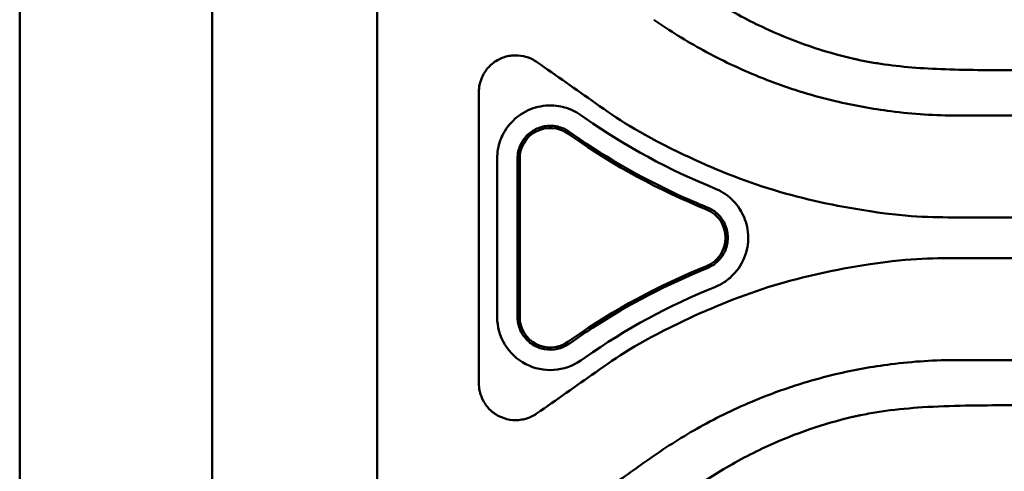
# Model space of a CAD drawing. Header units: millimetres. Extents: x 0 to 4878, y -120 to 1682.
# Tile 74 of 256: x 302 to 350, y 1184 to 1206. Entities that reach past the tile are written whole.
import ezdxf

# ---------------------------------------------------------------- set-up
doc = ezdxf.new("R2010")
doc.units = ezdxf.units.MM
doc.header["$LTSCALE"] = 2
doc.layers.add('Sichtbar (ISO)', color=7, linetype='Continuous', lineweight=50)

msp = doc.modelspace()

# ---------------------------------------------------------------- linework, layer by layer
at = {"layer": 'Sichtbar (ISO)'}
for p, q in [((310.9727, 1267.2136), (310.9727, 1123.8136)), ((301.5195, 1127.7395), (301.5195, 1263.2877)), ((319.0578, 1195.5136), (319.0578, 1211.5032)), ((324.0578, 1202.6667), (324.0578, 1195.5136)), ((329.2674, 1201.3879), (329.0544, 1201.537)), ((347.5578, 1201.5136), (404.8024, 1201.5136)), ((328.4181, 1200.6298), (328.631, 1200.4807)), ((328.6935, 1200.5699), (328.4805, 1200.719)), ((324.9549, 1199.401), (324.9549, 1191.6252)), ((325.9525, 1199.401), (325.9525, 1191.6262)), ((326.0578, 1199.4011), (326.0578, 1191.6261)), ((319.0578, 1179.524), (319.0578, 1195.5136)), ((324.0578, 1195.5136), (324.0578, 1188.3605)), ((328.631, 1190.5465), (328.4181, 1190.3974)), ((328.4805, 1190.3082), (328.6935, 1190.4574)), ((329.0551, 1189.4907), (329.2674, 1189.6393)), ((404.8024, 1189.5136), (347.5578, 1189.5136))]:
    msp.add_line(p, q, dxfattribs=at)
for centre, radius, start, end in [((327.5577, 1199.401), 1.5, 54.99871, 179.99854), ((347.5597, 1227.5136), 33.0007, 235.00001, 248.04948), ((334.6639, 1195.5136), 1.5, 291.94939, 68.08057), ((347.5597, 1163.5136), 33.0011, 111.94915, 125), ((327.5577, 1191.6262), 1.5, 180.00127, 305.00098)]:
    msp.add_arc(centre, radius, start, end, dxfattribs=at)
for centre, major_axis, ratio, start_param, end_param in [((347.5506, 1227.4985), (-2.2814, -31.7948), 0.9999993, 5.7439396, 5.9718494), ((347.5505, 1163.5286), (-2.306, 31.7934), 0.9999993, 0.3105639, 0.5384653), ((327.559, 1191.6262), (0.0004, -2.6062), 0.9999994, 4.7126327, 6.8941646)]:
    msp.add_ellipse(centre, major_axis=major_axis, ratio=ratio, start_param=start_param, end_param=end_param, dxfattribs=at)
for points, knots in [([(333.8958, 1208.3319), (334.5518, 1207.8351), (335.2256, 1207.3765), (336.6842, 1206.4956), (337.4645, 1206.0841), (339.587, 1205.1176), (340.9761, 1204.6384), (342.3929, 1204.31)], [-0.94781253, -0.94781253, -0.94781253, -0.94781253, -0.70082161, -0.70082161, -0.43630371, -0.43630371, -0.000001, -0.000001, -0.000001, -0.000001]), ([(347.5578, 1201.5136), (346.4602, 1201.5136), (345.3643, 1201.5832), (343.3619, 1201.8378), (342.452, 1202.0029), (341.028, 1202.3409), (340.5075, 1202.4818), (339.2513, 1202.864), (338.5189, 1203.1227), (336.8619, 1203.7938), (335.9507, 1204.2268), (334.6477, 1204.941), (334.2378, 1205.1801), (333.4308, 1205.6811), (333.0331, 1205.9438), (332.6448, 1206.2157)], [0.000001, 0.000001, 0.000001, 0.000001, 0.3292798, 0.3292798, 0.606353, 0.606353, 0.7681363, 0.7681363, 1.0000977, 1.0000977, 1.3027392, 1.3027392, 1.4441699, 1.4441699, 1.5871189, 1.5871189, 1.5871189, 1.5871189]), ([(326.8902, 1204.1412), (326.8699, 1204.1554), (326.8494, 1204.1689), (326.829, 1204.1821), (326.8085, 1204.1952), (326.788, 1204.208), (326.7676, 1204.2205), (326.7639, 1204.2228), (326.7601, 1204.2251), (326.7564, 1204.2274), (326.7398, 1204.2375), (326.7232, 1204.2473), (326.7063, 1204.2562)], [0, 0, 0, 0, 0.33333333, 0.33333333, 0.33333333, 0.66666667, 0.66666667, 0.66666667, 0.72799039, 0.72799039, 0.72799039, 0.99999996, 0.99999996, 0.99999996, 0.99999996]), ([(435.9379, 1203.819), (434.768, 1203.8171), (433.3201, 1203.7961), (430.1055, 1203.7671), (428.5936, 1203.7632), (426.5759, 1203.7554), (426.1212, 1203.7536), (425.1323, 1203.7511), (424.598, 1203.751), (422.5559, 1203.7475), (420.9963, 1203.7259), (418.4488, 1203.7067), (417.4008, 1203.7094), (414.3816, 1203.7326), (412.6529, 1203.7626), (404.5784, 1203.7594), (402.3681, 1203.7447), (390.2378, 1203.7417), (389.3203, 1203.7445), (376.2261, 1203.7443), (372.7797, 1203.7438), (366.1555, 1203.7449), (363.4773, 1203.7458), (357.7289, 1203.749), (356.111, 1203.7507), (353.9537, 1203.752), (352.6786, 1203.7504), (350.7765, 1203.74), (349.6553, 1203.7337), (347.4995, 1203.7526), (346.3355, 1203.7888), (344.791, 1203.9158), (344.2837, 1203.9716), (343.5412, 1204.0828), (343.3048, 1204.1226), (342.9549, 1204.189), (342.8408, 1204.2118), (342.6709, 1204.2477), (342.6149, 1204.2598), (342.5312, 1204.2784), (342.5034, 1204.2846), (342.4618, 1204.2941), (342.448, 1204.2973), (342.4273, 1204.302), (342.4204, 1204.3036), (342.4022, 1204.3078), (342.3939, 1204.3098), (342.3929, 1204.31)], [0.000001, 0.000001, 0.000001, 0.000001, 0.4227922, 0.4227922, 0.7845028, 0.7845028, 0.8892126, 0.8892126, 1.0114325, 1.0114325, 1.3564148, 1.3564148, 1.6118092, 1.6118092, 2.0794113, 2.0794113, 2.3858376, 2.3858376, 2.5531611, 2.5531611, 2.6207695, 2.6207695, 2.6665346, 2.6665346, 2.7191556, 2.7191556, 2.7952202, 2.7952202, 2.8326181, 2.8326181, 2.8871578, 2.8871578, 2.9139818, 2.9139818, 2.9265734, 2.9265734, 2.9326811, 2.9326811, 2.9356903, 2.9356903, 2.9371841, 2.9371841, 2.9379283, 2.9379283, 2.9382997, 2.9382997, 2.9389077, 2.9389077, 2.9389077, 2.9389077]), ([(326.8902, 1204.1412), (327.3713, 1203.8043), (327.8524, 1203.4674), (328.8147, 1202.7937), (329.2958, 1202.4568), (329.7765, 1202.1194)], [-0.35246679, -0.35246679, -0.35246679, -0.35246679, -0.17626655, -0.17626655, -0.00006636, -0.00006636, -0.00006636, -0.00006636]), ([(324.2286, 1203.4299), (324.2262, 1203.4245), (324.2237, 1203.4192), (324.1572, 1203.2719), (324.1209, 1203.1457), (324.0578, 1202.8942), (324.0578, 1202.7828), (324.0578, 1202.6667)], [-0.00176475, -0.00176475, -0.00176475, -0.00176475, 0, 0, 0.04670167, 0.04670167, 0.15625624, 0.15625624, 0.15625624, 0.15625624]), ([(329.054, 1201.5365), (328.8091, 1201.7071), (328.5388, 1201.8345), (328.0307, 1201.9739), (327.7184, 1202.0308), (326.9951, 1201.9679), (326.6659, 1201.8731), (326.0283, 1201.544), (325.7668, 1201.317), (325.31, 1200.7797), (325.1752, 1200.4741), (325.0034, 1199.9975), (324.9522, 1199.7012), (324.9539, 1199.401)], [-0.34673903, -0.34673903, -0.34673903, -0.34673903, -0.28503183, -0.28503183, -0.23840343, -0.23840343, -0.19738424, -0.19738424, -0.15190308, -0.15190308, -0.09012201, -0.09012201, -0.00007549, -0.00007549, -0.00007549, -0.00007549]), ([(329.7765, 1202.1194), (330.8679, 1201.356), (331.7998, 1200.7035), (335.2697, 1199.0284), (336.7304, 1198.4208), (339.7401, 1197.4718), (341.2851, 1197.1317), (345.0883, 1196.5136), (346.2259, 1196.5136), (347.5578, 1196.5129)], [0.0000663, 0.0000663, 0.0000663, 0.0000663, 0.3996484, 0.3996484, 0.6766518, 0.6766518, 0.9536564, 0.9536564, 1.3532384, 1.3532384, 1.3532384, 1.3532384]), ([(328.4801, 1200.7184), (328.3967, 1200.7759), (328.3085, 1200.8261), (328.1212, 1200.9101), (328.0224, 1200.9434), (327.8525, 1200.9829), (327.783, 1200.9943), (327.6186, 1201.0102), (327.5237, 1201.011), (327.3251, 1200.9951), (327.222, 1200.9766), (327.0209, 1200.9199), (326.9234, 1200.8819), (326.7837, 1200.811), (326.7384, 1200.7852), (326.6062, 1200.701), (326.5237, 1200.6365), (326.3728, 1200.4925), (326.3046, 1200.4135), (326.1955, 1200.259), (326.152, 1200.1857), (326.0597, 1199.9976), (326.018, 1199.88), (325.9636, 1199.6414), (325.9501, 1199.5214), (325.9513, 1199.401)], [-0.35103024, -0.35103024, -0.35103024, -0.35103024, -0.32063767, -0.32063767, -0.28944614, -0.28944614, -0.26832052, -0.26832052, -0.23991329, -0.23991329, -0.20857867, -0.20857867, -0.17725871, -0.17725871, -0.16160811, -0.16160811, -0.1302776, -0.1302776, -0.09906228, -0.09906228, -0.0735368, -0.0735368, -0.03623024, -0.03623024, -0.00012071, -0.00012071, -0.00012071, -0.00012071]), ([(335.2648, 1197.0047), (334.9148, 1197.1458), (334.5679, 1197.2925), (332.2464, 1198.3221), (330.3841, 1199.3849), (328.693, 1200.5692)], [-0.72687933, -0.72687933, -0.72687933, -0.72687933, -0.6193678, -0.6193678, -0.00000278, -0.00000278, -0.00000278, -0.00000278]), ([(335.6388, 1193.0964), (335.7988, 1193.1611), (335.9528, 1193.2414), (336.2454, 1193.4336), (336.3831, 1193.5464), (336.8255, 1193.9884), (336.9887, 1194.3125), (337.2287, 1194.895), (337.2718, 1195.2429), (337.2703, 1195.8919), (337.1904, 1196.2305), (336.8922, 1196.9401), (336.6525, 1197.2139), (336.2006, 1197.6591), (335.8912, 1197.8288), (335.6392, 1197.931)], [-0.20472758, -0.20472758, -0.20472758, -0.20472758, -0.19969062, -0.19969062, -0.19451618, -0.19451618, -0.18126069, -0.18126069, -0.15775275, -0.15775275, -0.12626446, -0.12626446, -0.0815855, -0.0815855, -0.00002595, -0.00002595, -0.00002595, -0.00002595]), ([(335.2648, 1197.0047), (335.4304, 1196.9379), (335.5838, 1196.844), (335.7647, 1196.6867), (335.8085, 1196.644), (335.9053, 1196.5382), (335.956, 1196.4734), (336.0597, 1196.3179), (336.1091, 1196.2251), (336.1896, 1196.0308), (336.2202, 1195.9295), (336.2611, 1195.7233), (336.2714, 1195.6187), (336.2714, 1195.4094), (336.2612, 1195.3052), (336.2207, 1195.0995), (336.1902, 1194.9985), (336.1101, 1194.8039), (336.0605, 1194.7108), (335.9119, 1194.4874), (335.8013, 1194.366), (335.5505, 1194.1633), (335.4125, 1194.0821), (335.2648, 1194.0225)], [0.00010318, 0.00010318, 0.00010318, 0.00010318, 0.05369586, 0.05369586, 0.07205258, 0.07205258, 0.09671053, 0.09671053, 0.12816309, 0.12816309, 0.15981395, 0.15981395, 0.19126861, 0.19126861, 0.22261278, 0.22261278, 0.25419728, 0.25419728, 0.2857807, 0.2857807, 0.33475308, 0.33475308, 0.38247735, 0.38247735, 0.38247735, 0.38247735]), ([(404.8025, 1196.5136), (395.2617, 1196.5136), (385.7209, 1196.5136), (366.6393, 1196.5136), (357.0986, 1196.5136), (347.5578, 1196.5129)], [-5.7245484, -5.7245484, -5.7245484, -5.7245484, -2.8623092, -2.8623092, -0.0000699, -0.0000699, -0.0000699, -0.0000699]), ([(347.5578, 1194.5143), (346.2259, 1194.5136), (345.0883, 1194.5136), (341.2851, 1193.8955), (339.7401, 1193.5554), (336.7304, 1192.6064), (335.2697, 1191.9988), (331.7998, 1190.3238), (330.8679, 1189.6713), (329.7765, 1188.9078)], [-1.3532384, -1.3532384, -1.3532384, -1.3532384, -0.9536564, -0.9536564, -0.6766518, -0.6766518, -0.3996484, -0.3996484, -0.0000663, -0.0000663, -0.0000663, -0.0000663]), ([(404.8025, 1194.5136), (395.2617, 1194.5136), (385.7209, 1194.5136), (366.6393, 1194.5136), (357.0986, 1194.5136), (347.5578, 1194.5143)], [-5.7245484, -5.7245484, -5.7245484, -5.7245484, -2.8623092, -2.8623092, -0.0000699, -0.0000699, -0.0000699, -0.0000699]), ([(328.6932, 1190.4577), (329.0019, 1190.6748), (329.314, 1190.8855), (331.4431, 1192.2699), (333.3497, 1193.2512), (335.2646, 1194.0229), (335.2646, 1194.0229), (335.2646, 1194.0229), (335.2648, 1194.0225)], [-0.72688242, -0.72688242, -0.72688242, -0.72688242, -0.61937355, -0.61937355, 0, 0, 0, 0.00000251, 0.00000251, 0.00000251, 0.00000251]), ([(325.9512, 1191.6262), (325.9506, 1191.5106), (325.9628, 1191.3929), (326.0346, 1191.069), (326.125, 1190.8695), (326.3566, 1190.5388), (326.5131, 1190.3856), (326.8747, 1190.1552), (327.0797, 1190.0781), (327.4773, 1190.008), (327.6963, 1190.0103), (328.1149, 1190.1031), (328.3144, 1190.1935), (328.4797, 1190.3093), (328.4797, 1190.3093), (328.4801, 1190.3089)], [-0.82040842, -0.82040842, -0.82040842, -0.82040842, -0.78722078, -0.78722078, -0.72666714, -0.72666714, -0.66611278, -0.66611278, -0.60555842, -0.60555842, -0.54500286, -0.54500286, -0.4844473, -0.4844473, -0.48444433, -0.48444433, -0.48444433, -0.48444433]), ([(332.6448, 1184.8116), (333.0331, 1185.0834), (333.4308, 1185.3461), (334.2378, 1185.8471), (334.6477, 1186.0862), (335.9507, 1186.8004), (336.8619, 1187.2334), (338.5189, 1187.9045), (339.2513, 1188.1632), (340.5075, 1188.5454), (341.028, 1188.6863), (342.4519, 1189.0243), (343.3619, 1189.1894), (345.3643, 1189.444), (346.4602, 1189.5136), (347.5578, 1189.5136)], [-1.587119, -1.587119, -1.587119, -1.587119, -1.4441702, -1.4441702, -1.3027397, -1.3027397, -1.0000987, -1.0000987, -0.7681378, -0.7681378, -0.6063543, -0.6063543, -0.3292805, -0.3292805, -0.000001, -0.000001, -0.000001, -0.000001]), ([(329.7765, 1188.9078), (329.2958, 1188.5704), (328.8147, 1188.2336), (327.8524, 1187.5598), (327.3713, 1187.2229), (326.8902, 1186.886)], [0.00006636, 0.00006636, 0.00006636, 0.00006636, 0.17626655, 0.17626655, 0.35246679, 0.35246679, 0.35246679, 0.35246679]), ([(324.2286, 1187.5974), (324.2262, 1187.6027), (324.2237, 1187.6081), (324.1546, 1187.7611), (324.1176, 1187.8929), (324.0578, 1188.1381), (324.0578, 1188.2464), (324.0578, 1188.3605)], [-0.00176484, -0.00176484, -0.00176484, -0.00176484, 0, 0, 0.0486264, 0.0486264, 0.15729318, 0.15729318, 0.15729318, 0.15729318]), ([(342.3927, 1186.7172), (342.4516, 1186.7309), (342.5163, 1186.7456), (342.6515, 1186.7754), (342.717, 1186.7894), (342.9157, 1186.8306), (343.0493, 1186.8567), (343.4607, 1186.9319), (343.7391, 1186.976), (344.6205, 1187.0971), (345.225, 1187.1531), (347.1805, 1187.279), (348.693, 1187.2919), (350.4885, 1187.2888), (350.9994, 1187.286), (352.6496, 1187.277), (353.921, 1187.2753), (356.117, 1187.2765), (357.6656, 1187.2782), (363.4169, 1187.2814), (366.0876, 1187.2823), (372.6978, 1187.2834), (376.1333, 1187.2829), (389.3045, 1187.2827), (390.1491, 1187.2855), (402.3058, 1187.2827), (404.5459, 1187.268), (412.6146, 1187.2642), (414.3475, 1187.2942), (417.1647, 1187.3161), (418.0977, 1187.3205), (420.4365, 1187.3082), (421.8981, 1187.2851), (423.8972, 1187.2768), (424.4686, 1187.2766), (426.005, 1187.2747), (426.9633, 1187.27), (428.6128, 1187.2645), (429.3032, 1187.2623), (432.6661, 1187.2436), (434.5814, 1187.2105), (435.9309, 1187.2043)], [-2.2977367, -2.2977367, -2.2977367, -2.2977367, -2.2951901, -2.2951901, -2.2928109, -2.2928109, -2.2879699, -2.2879699, -2.2779369, -2.2779369, -2.2563288, -2.2563288, -2.2082293, -2.2082293, -2.1922745, -2.1922745, -2.1387462, -2.1387462, -2.0998158, -2.0998158, -2.0661658, -2.0661658, -2.0163988, -2.0163988, -1.8917991, -1.8917991, -1.6596076, -1.6596076, -1.2961299, -1.2961299, -1.1298491, -1.1298491, -0.8814412, -0.8814412, -0.7818005, -0.7818005, -0.6126293, -0.6126293, -0.4882367, -0.4882367, -0.0006415, -0.0006415, -0.0006415, -0.0006415]), ([(326.8902, 1186.886), (326.87, 1186.8719), (326.8496, 1186.8585), (326.8292, 1186.8454), (326.8087, 1186.8323), (326.7882, 1186.8195), (326.7678, 1186.807), (326.764, 1186.8046), (326.7602, 1186.8023), (326.7565, 1186.8), (326.7399, 1186.7899), (326.7232, 1186.78), (326.7063, 1186.771)], [0, 0, 0, 0, 0.33333333, 0.33333333, 0.33333333, 0.66666667, 0.66666667, 0.66666667, 0.72849113, 0.72849113, 0.72849113, 0.99999996, 0.99999996, 0.99999996, 0.99999996]), ([(342.3927, 1186.7172), (340.9731, 1186.3881), (339.5813, 1185.9076), (337.4573, 1184.9395), (336.6782, 1184.5282), (335.2232, 1183.6491), (334.554, 1183.1939), (333.898, 1182.6938)], [0.00000299, 0.00000299, 0.00000299, 0.00000299, 0.43717929, 0.43717929, 0.70136613, 0.70136613, 0.94744634, 0.94744634, 0.94744634, 0.94744634]), ([(322.5196, 1177.7219), (322.9805, 1178.0445), (323.4487, 1178.3727), (324.3435, 1178.9992), (324.7807, 1179.3051), (325.9605, 1180.1307), (326.7471, 1180.6798), (328.0434, 1181.5917), (328.6186, 1181.9985), (329.8068, 1182.8282), (330.431, 1183.2531), (331.367, 1183.9103), (331.6259, 1184.0947), (332.1348, 1184.4546), (332.3883, 1184.632), (332.6448, 1184.8116)], [0.000001, 0.000001, 0.000001, 0.000001, 0.1795615, 0.1795615, 0.3464076, 0.3464076, 0.6326894, 0.6326894, 0.8394521, 0.8394521, 1.0703355, 1.0703355, 1.1629891, 1.1629891, 1.2511013, 1.2511013, 1.2511013, 1.2511013])]:
    msp.add_open_spline(points, degree=3, knots=knots, dxfattribs=at)
for points in [[(326.7063, 1204.2562), (326.5651, 1204.3315), (326.2611, 1204.4452), (325.6794, 1204.492), (325.0865, 1204.3324), (324.5621, 1203.9672), (324.3209, 1203.6291), (324.2286, 1203.4299)], [(326.7063, 1186.771), (326.5269, 1186.6754), (326.1574, 1186.5571), (325.5634, 1186.5519), (325.0169, 1186.7354), (324.5464, 1187.0824), (324.3169, 1187.4067), (324.2286, 1187.5974)]]:
    msp.add_open_spline(points, degree=3, dxfattribs=at)

doc.saveas('drawing.dxf')
